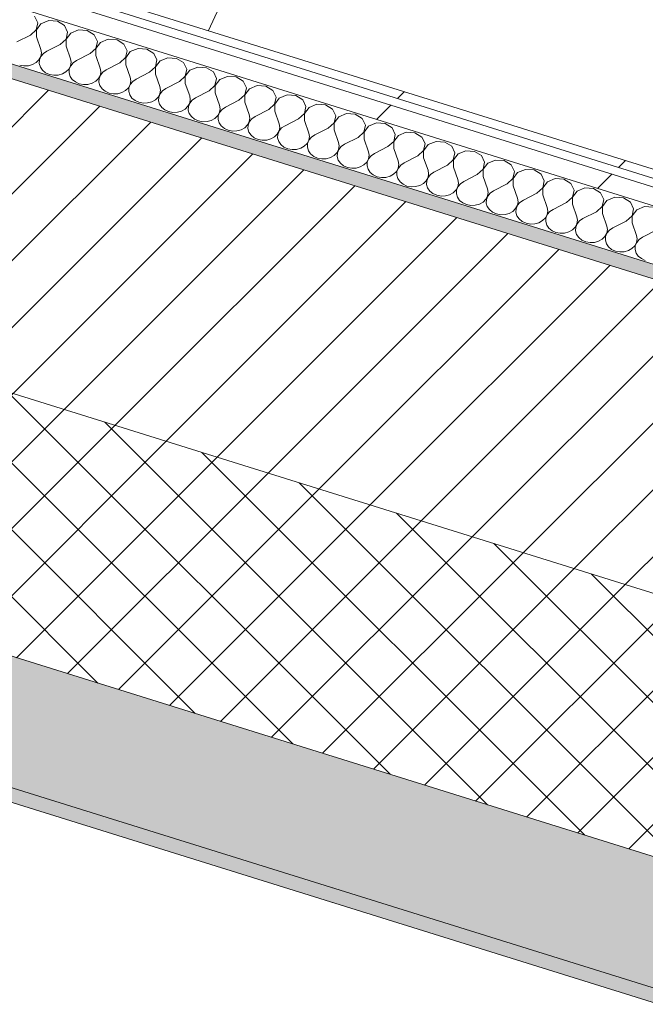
# Model space of a CAD drawing. Header units: millimetres. Extents: x -21126 to 28102, y -1237 to 9397.
# Tile 30 of 226: x -16307 to -15911, y 4132 to 4757. Entities that reach past the tile are written whole.
import ezdxf

# ---------------------------------------------------------------- set-up
doc = ezdxf.new("R2010")
doc.units = ezdxf.units.MM
doc.header["$MEASUREMENT"] = 0
doc.linetypes.add('Wipeout_Contour', pattern=[1000, 0, -1000])
for name, color, linetype in [('12_FAÇ_Façana', 7, 'Continuous'), ('Nuevo_08_E_Envans secs', 7, 'Continuous'), ('Nuevo_09_EI_Mobiliari general', 7, 'Continuous')]:
    doc.layers.add(name, color=color, linetype=linetype)
for name, color, linetype, lineweight, true_color in [('12_FAÇ_Façana_Pluma_Nº__102', 7, 'Continuous', 5, 0xcccccc), ('12_FAÇ_Façana_Pluma_Nº__174', 7, 'Continuous', 13, 0xe4ad2c), ('12_FAÇ_Façana_Pluma_Nº__176', 7, 'Continuous', 15, 0x93a0c6), ('Nuevo_08_E_Envans secs_Pluma_Nº__102', 7, 'Continuous', 5, 0xcccccc), ('Nuevo_08_E_Envans secs_Pluma_Nº__171', 171, 'Continuous', 13, 0xaaaaff), ('Nuevo_08_E_Envans secs_Pluma_Nº__177', 7, 'Continuous', 15, 0xf7e046)]:
    doc.layers.add(name, color=color, linetype=linetype, lineweight=lineweight, true_color=true_color)
for name, color, linetype, lineweight in [('12_FAÇ_Façana_Pluma_Nº__2', 8, 'Continuous', 5), ('12_FAÇ_Façana_Pluma_Nº__7', 7, 'Continuous', 5), ('Nuevo_08_E_Envans secs_Pluma_Nº__1', 7, 'Continuous', 5), ('Nuevo_09_EI_Mobiliari general_Pluma_Nº__1', 7, 'Continuous', 5)]:
    doc.layers.add(name, color=color, linetype=linetype, lineweight=lineweight)
pattern_1 = [(45, (0, 0), (-183.8478, 183.8478), [195, -65]), (45, (7e-14, 183.85), (-183.8478, 183.8478), [195, -65])]

# ---------------------------------------------------------------- blocks, each defined once
blk = doc.blocks.new('Elem Sección_26_1')
at = {"layer": '12_FAÇ_Façana_Pluma_Nº__102', "linetype": 'Continuous', "lineweight": 0, "true_color": 0xe5e5e5}
for points in [[(-17390.91, 4689.92), (-17425.08, 4617.15), (-14649.79, 3750.42), (-14615.63, 3823.19)], [(-17425.08, 4617.15), (-17428.87, 4609.07), (-14653.59, 3742.33), (-14649.79, 3750.42)]]:
    blk.add_hatch(color=254, dxfattribs=at).paths.add_polyline_path(points)
at = {"layer": '12_FAÇ_Façana_Pluma_Nº__174', "linetype": 'Continuous', "lineweight": 13, "true_color": 0xe4ad2c}
h = blk.add_hatch(dxfattribs=at)
h.set_pattern_fill('SATE_Aislamiento_0001', color=42, style=0, pattern_type=2)
h.set_pattern_definition([(45, (0, 0), (-21.213203, 21.213203), []), (135, (0, 0), (21.213203, 21.213203), [])])
h.paths.add_polyline_path([(-14547.3, 3968.72), (-17322.59, 4835.46), (-17390.91, 4689.92), (-14615.63, 3823.19)])
at = {"layer": '12_FAÇ_Façana_Pluma_Nº__176', "linetype": 'Continuous', "lineweight": 0, "true_color": 0x495063}
blk.add_hatch(color=251, dxfattribs=at).paths.add_polyline_path([(-14465.69, 4142.56), (-14461.89, 4150.64), (-17237.18, 5017.38), (-17240.97, 5009.29)])
at = {"layer": '12_FAÇ_Façana_Pluma_Nº__2', "linetype": 'Continuous', "lineweight": 5}
h = blk.add_hatch(dxfattribs=at)
h.set_pattern_fill('Ceramic_0001', color=8, style=0, pattern_type=2)
h.set_pattern_definition([(45, (0, 0), (-21.213203, 21.213203), [])])
h.paths.add_polyline_path([(-14547.3, 3968.72), (-14465.69, 4142.56), (-17240.97, 5009.29), (-17322.59, 4835.46)])
at = {"layer": '12_FAÇ_Façana_Pluma_Nº__7', "color": 7, "linetype": 'Continuous', "lineweight": 5}
for p, q in [((-17240.97, 5009.29), (-14465.69, 4142.56)), ((-17322.59, 4835.46), (-14547.3, 3968.72)), ((-17390.91, 4689.92), (-14615.63, 3823.19)), ((-17425.08, 4617.15), (-14649.79, 3750.42)), ((-17428.87, 4609.07), (-14653.59, 3742.33))]:
    blk.add_line(p, q, dxfattribs=at)
at = {"layer": '12_FAÇ_Façana_Pluma_Nº__7', "color": 7, "linetype": 'Continuous', "lineweight": 5, "flags": 128}
blk.add_lwpolyline([(-17237.18, 5017.38), (-16406.72, 4758.02), (-16337.35, 4736.36), (-14461.89, 4150.64)], dxfattribs=at)
blk = doc.blocks.new('*X86')
at = {"layer": 'Nuevo_08_E_Envans secs_Pluma_Nº__102', "color": 254, "linetype": 'Continuous', "lineweight": 5, "true_color": 0xcccccc}
for p, q in [((-16295.95, 4754.75), (-16297.97, 4758.94)), ((-16296.93, 4750.31), (-16295.95, 4754.75)), ((-16293.95, 4754.12), (-16296.85, 4750.29)), ((-16289.01, 4756.14), (-16293.95, 4754.12)), ((-16283.51, 4755.74), (-16289.01, 4756.14)), ((-16279.09, 4753.04), (-16283.51, 4755.74)), ((-16277.07, 4748.85), (-16279.09, 4753.04)), ((-16300.62, 4746.96), (-16309.18, 4742.57)), ((-16300.62, 4746.96), (-16296.93, 4750.31)), ((-16296.85, 4750.29), (-16296.85, 4745.78)), ((-16296.85, 4745.78), (-16294.08, 4737.85)), ((-16278.05, 4744.42), (-16277.07, 4748.85)), ((-16275.08, 4748.23), (-16277.98, 4744.39)), ((-16270.14, 4750.25), (-16275.08, 4748.23)), ((-16264.64, 4749.85), (-16270.14, 4750.25)), ((-16260.22, 4747.15), (-16264.64, 4749.85)), ((-16258.19, 4742.95), (-16260.22, 4747.15)), ((-16281.75, 4741.06), (-16290.3, 4736.67)), ((-16281.75, 4741.06), (-16278.05, 4744.42)), ((-16277.98, 4744.39), (-16277.97, 4739.89)), ((-16277.97, 4739.89), (-16275.2, 4731.96)), ((-16262.87, 4735.17), (-16259.18, 4738.52)), ((-16259.18, 4738.52), (-16258.19, 4742.95)), ((-16256.2, 4742.33), (-16259.1, 4738.5)), ((-16259.1, 4738.5), (-16259.1, 4733.99)), ((-16251.26, 4744.35), (-16256.2, 4742.33)), ((-16245.76, 4743.95), (-16251.26, 4744.35)), ((-16241.34, 4741.25), (-16245.76, 4743.95)), ((-16239.32, 4737.06), (-16241.34, 4741.25)), ((-16232.39, 4738.46), (-16237.32, 4736.44)), ((-16226.88, 4738.06), (-16232.39, 4738.46)), ((-16295.19, 4731.26), (-16294.07, 4733.35)), ((-16294, 4733.32), (-16294.87, 4731.16)), ((-16293.69, 4735.6), (-16294.08, 4737.85)), ((-16294.07, 4733.35), (-16293.69, 4735.6)), ((-16292.44, 4735.21), (-16294, 4733.32)), ((-16290.3, 4736.67), (-16292.44, 4735.21)), ((-16262.87, 4735.17), (-16271.43, 4730.78)), ((-16259.1, 4733.99), (-16256.33, 4726.06)), ((-16243.99, 4729.27), (-16240.3, 4732.63)), ((-16240.3, 4732.63), (-16239.32, 4737.06)), ((-16237.32, 4736.44), (-16240.22, 4732.6)), ((-16240.22, 4732.6), (-16240.22, 4728.1)), ((-16222.46, 4735.36), (-16226.88, 4738.06)), ((-16220.44, 4731.16), (-16222.46, 4735.36)), ((-16213.51, 4732.56), (-16218.45, 4730.54)), ((-16208.01, 4732.16), (-16213.51, 4732.56)), ((-16203.59, 4729.46), (-16208.01, 4732.16)), ((-16307.41, 4727.89), (-16304.7, 4727.38)), ((-16304.7, 4727.38), (-16301.91, 4727.49)), ((-16301.91, 4727.49), (-16299.27, 4728.22)), ((-16299.27, 4728.22), (-16296.97, 4729.51)), ((-16296.97, 4729.51), (-16295.19, 4731.26)), ((-16294.87, 4731.16), (-16294.98, 4728.89)), ((-16294.98, 4728.89), (-16294.33, 4726.68)), ((-16294.33, 4726.68), (-16292.96, 4724.69)), ((-16276.32, 4725.37), (-16275.2, 4727.45)), ((-16275.12, 4727.43), (-16275.99, 4725.27)), ((-16274.81, 4729.7), (-16275.2, 4731.96)), ((-16275.2, 4727.45), (-16274.81, 4729.7)), ((-16273.56, 4729.31), (-16275.12, 4727.43)), ((-16271.43, 4730.78), (-16273.56, 4729.31)), ((-16255.94, 4723.81), (-16256.33, 4726.06)), ((-16243.99, 4729.27), (-16252.55, 4724.88)), ((-16240.22, 4728.1), (-16237.45, 4720.17)), ((-16225.12, 4723.38), (-16221.42, 4726.73)), ((-16221.42, 4726.73), (-16220.44, 4731.16)), ((-16218.45, 4730.54), (-16221.35, 4726.71)), ((-16221.35, 4726.71), (-16221.34, 4722.2)), ((-16201.57, 4725.27), (-16203.59, 4729.46)), ((-16194.63, 4726.67), (-16199.57, 4724.65)), ((-16189.13, 4726.27), (-16194.63, 4726.67)), ((-16184.71, 4723.57), (-16189.13, 4726.27)), ((-16292.96, 4724.69), (-16290.98, 4723.09)), ((-16290.98, 4723.09), (-16288.54, 4721.99)), ((-16288.54, 4721.99), (-16285.82, 4721.48)), ((-16285.82, 4721.48), (-16283.03, 4721.59)), ((-16283.03, 4721.59), (-16280.39, 4722.32)), ((-16280.39, 4722.32), (-16278.1, 4723.61)), ((-16278.1, 4723.61), (-16276.32, 4725.37)), ((-16275.99, 4725.27), (-16276.1, 4722.99)), ((-16276.1, 4722.99), (-16275.45, 4720.78)), ((-16275.45, 4720.78), (-16274.08, 4718.8)), ((-16257.44, 4719.47), (-16256.32, 4721.56)), ((-16256.24, 4721.53), (-16257.11, 4719.37)), ((-16256.32, 4721.56), (-16255.94, 4723.81)), ((-16254.68, 4723.42), (-16256.24, 4721.53)), ((-16252.55, 4724.88), (-16254.68, 4723.42)), ((-16237.06, 4717.91), (-16237.45, 4720.17)), ((-16225.12, 4723.38), (-16233.67, 4718.99)), ((-16221.34, 4722.2), (-16218.57, 4714.27)), ((-16206.24, 4717.48), (-16202.55, 4720.84)), ((-16202.55, 4720.84), (-16201.57, 4725.27)), ((-16199.57, 4724.65), (-16202.47, 4720.81)), ((-16202.47, 4720.81), (-16202.47, 4716.31)), ((-16182.69, 4719.37), (-16184.71, 4723.57)), ((-16175.76, 4720.77), (-16180.7, 4718.75)), ((-16170.26, 4720.37), (-16175.76, 4720.77)), ((-16165.83, 4717.67), (-16170.26, 4720.37)), ((-16274.08, 4718.8), (-16272.1, 4717.2)), ((-16272.1, 4717.2), (-16269.66, 4716.1)), ((-16269.66, 4716.1), (-16266.94, 4715.59)), ((-16266.94, 4715.59), (-16264.16, 4715.7)), ((-16264.16, 4715.7), (-16261.52, 4716.43)), ((-16261.52, 4716.43), (-16259.22, 4717.72)), ((-16259.22, 4717.72), (-16257.44, 4719.47)), ((-16257.11, 4719.37), (-16257.23, 4717.1)), ((-16257.23, 4717.1), (-16256.57, 4714.89)), ((-16256.57, 4714.89), (-16255.21, 4712.9)), ((-16240.34, 4711.82), (-16238.57, 4713.58)), ((-16238.57, 4713.58), (-16237.44, 4715.66)), ((-16238.24, 4713.47), (-16238.35, 4711.2)), ((-16237.37, 4715.64), (-16238.24, 4713.47)), ((-16237.44, 4715.66), (-16237.06, 4717.91)), ((-16235.81, 4717.52), (-16237.37, 4715.64)), ((-16233.67, 4718.99), (-16235.81, 4717.52)), ((-16218.19, 4712.02), (-16218.57, 4714.27)), ((-16206.24, 4717.48), (-16214.8, 4713.09)), ((-16202.47, 4716.31), (-16199.7, 4708.38)), ((-16187.37, 4711.59), (-16183.67, 4714.94)), ((-16183.67, 4714.94), (-16182.69, 4719.37)), ((-16180.7, 4718.75), (-16183.6, 4714.92)), ((-16183.6, 4714.92), (-16183.59, 4710.41)), ((-16163.81, 4713.48), (-16165.83, 4717.67)), ((-16164.8, 4709.04), (-16163.81, 4713.48)), ((-16156.88, 4714.88), (-16161.82, 4712.86)), ((-16151.38, 4714.48), (-16156.88, 4714.88)), ((-16146.96, 4711.78), (-16151.38, 4714.48)), ((-16255.21, 4712.9), (-16253.23, 4711.3)), ((-16253.23, 4711.3), (-16250.78, 4710.2)), ((-16250.78, 4710.2), (-16248.07, 4709.69)), ((-16248.07, 4709.69), (-16245.28, 4709.8)), ((-16245.28, 4709.8), (-16242.64, 4710.53)), ((-16242.64, 4710.53), (-16240.34, 4711.82)), ((-16238.35, 4711.2), (-16237.7, 4708.99)), ((-16237.7, 4708.99), (-16236.33, 4707.01)), ((-16221.47, 4705.93), (-16219.69, 4707.68)), ((-16219.69, 4707.68), (-16218.57, 4709.77)), ((-16219.36, 4707.58), (-16219.47, 4705.31)), ((-16218.49, 4709.74), (-16219.36, 4707.58)), ((-16218.57, 4709.77), (-16218.19, 4712.02)), ((-16216.93, 4711.63), (-16218.49, 4709.74)), ((-16214.8, 4713.09), (-16216.93, 4711.63)), ((-16199.31, 4706.12), (-16199.7, 4708.38)), ((-16195.92, 4707.2), (-16198.05, 4705.73)), ((-16187.37, 4711.59), (-16195.92, 4707.2)), ((-16183.59, 4710.41), (-16180.82, 4702.48)), ((-16168.49, 4705.69), (-16164.8, 4709.04)), ((-16161.82, 4712.86), (-16164.72, 4709.02)), ((-16164.72, 4709.02), (-16164.72, 4704.51)), ((-16144.94, 4707.58), (-16146.96, 4711.78)), ((-16145.92, 4703.15), (-16144.94, 4707.58)), ((-16138.01, 4708.98), (-16142.94, 4706.96)), ((-16132.5, 4708.58), (-16138.01, 4708.98)), ((-16128.08, 4705.88), (-16132.5, 4708.58)), ((-16236.33, 4707.01), (-16234.35, 4705.41)), ((-16234.35, 4705.41), (-16231.91, 4704.31)), ((-16231.91, 4704.31), (-16229.19, 4703.8)), ((-16229.19, 4703.8), (-16226.41, 4703.91)), ((-16226.41, 4703.91), (-16223.76, 4704.64)), ((-16223.76, 4704.64), (-16221.47, 4705.93)), ((-16219.47, 4705.31), (-16218.82, 4703.1)), ((-16218.82, 4703.1), (-16217.45, 4701.11)), ((-16217.45, 4701.11), (-16215.47, 4699.51)), ((-16202.59, 4700.03), (-16200.81, 4701.79)), ((-16200.81, 4701.79), (-16199.69, 4703.87)), ((-16200.49, 4701.68), (-16200.6, 4699.41)), ((-16199.62, 4703.85), (-16200.49, 4701.68)), ((-16199.69, 4703.87), (-16199.31, 4706.12)), ((-16198.05, 4705.73), (-16199.62, 4703.85)), ((-16180.43, 4700.23), (-16180.82, 4702.48)), ((-16177.05, 4701.3), (-16179.18, 4699.84)), ((-16168.49, 4705.69), (-16177.05, 4701.3)), ((-16164.72, 4704.51), (-16161.94, 4696.59)), ((-16149.61, 4699.8), (-16145.92, 4703.15)), ((-16142.94, 4706.96), (-16145.84, 4703.13)), ((-16145.84, 4703.13), (-16145.84, 4698.62)), ((-16126.06, 4701.69), (-16128.08, 4705.88)), ((-16127.04, 4697.25), (-16126.06, 4701.69)), ((-16124.07, 4701.07), (-16126.97, 4697.23)), ((-16119.13, 4703.09), (-16124.07, 4701.07)), ((-16113.63, 4702.69), (-16119.13, 4703.09)), ((-16109.21, 4699.99), (-16113.63, 4702.69)), ((-16215.47, 4699.51), (-16213.03, 4698.41)), ((-16213.03, 4698.41), (-16210.31, 4697.9)), ((-16210.31, 4697.9), (-16207.53, 4698.01)), ((-16207.53, 4698.01), (-16204.89, 4698.74)), ((-16204.89, 4698.74), (-16202.59, 4700.03)), ((-16200.6, 4699.41), (-16199.95, 4697.2)), ((-16199.95, 4697.2), (-16198.58, 4695.22)), ((-16198.58, 4695.22), (-16196.6, 4693.62)), ((-16183.72, 4694.14), (-16181.94, 4695.89)), ((-16181.94, 4695.89), (-16180.82, 4697.97)), ((-16181.61, 4695.79), (-16181.72, 4693.52)), ((-16180.74, 4697.95), (-16181.61, 4695.79)), ((-16180.82, 4697.97), (-16180.43, 4700.23)), ((-16179.18, 4699.84), (-16180.74, 4697.95)), ((-16161.56, 4694.33), (-16161.94, 4696.59)), ((-16158.17, 4695.41), (-16160.3, 4693.94)), ((-16149.61, 4699.8), (-16158.17, 4695.41)), ((-16145.84, 4698.62), (-16143.07, 4690.69)), ((-16130.74, 4693.9), (-16127.04, 4697.25)), ((-16126.97, 4697.23), (-16126.96, 4692.72)), ((-16107.18, 4695.79), (-16109.21, 4699.99)), ((-16108.17, 4691.36), (-16107.18, 4695.79)), ((-16105.19, 4695.17), (-16108.09, 4691.34)), ((-16100.25, 4697.19), (-16105.19, 4695.17)), ((-16094.75, 4696.79), (-16100.25, 4697.19)), ((-16090.33, 4694.09), (-16094.75, 4696.79)), ((-16196.6, 4693.62), (-16194.16, 4692.52)), ((-16194.16, 4692.52), (-16191.44, 4692.01)), ((-16191.44, 4692.01), (-16188.65, 4692.12)), ((-16188.65, 4692.12), (-16186.01, 4692.85)), ((-16186.01, 4692.85), (-16183.72, 4694.14)), ((-16181.72, 4693.52), (-16181.07, 4691.31)), ((-16181.07, 4691.31), (-16179.7, 4689.32)), ((-16179.7, 4689.32), (-16177.72, 4687.72)), ((-16164.84, 4688.24), (-16163.06, 4690)), ((-16163.06, 4690), (-16161.94, 4692.08)), ((-16162.73, 4689.89), (-16162.85, 4687.62)), ((-16161.86, 4692.06), (-16162.73, 4689.89)), ((-16161.94, 4692.08), (-16161.56, 4694.33)), ((-16160.3, 4693.94), (-16161.86, 4692.06)), ((-16142.68, 4688.44), (-16143.07, 4690.69)), ((-16143.06, 4686.18), (-16142.68, 4688.44)), ((-16139.29, 4689.51), (-16141.43, 4688.05)), ((-16130.74, 4693.9), (-16139.29, 4689.51)), ((-16126.96, 4692.72), (-16124.19, 4684.8)), ((-16111.86, 4688.01), (-16108.17, 4691.36)), ((-16108.09, 4691.34), (-16108.09, 4686.83)), ((-16088.31, 4689.9), (-16090.33, 4694.09)), ((-16089.29, 4685.46), (-16088.31, 4689.9)), ((-16086.32, 4689.28), (-16089.22, 4685.44)), ((-16081.38, 4691.3), (-16086.32, 4689.28)), ((-16075.88, 4690.9), (-16081.38, 4691.3)), ((-16071.45, 4688.2), (-16075.88, 4690.9)), ((-16177.72, 4687.72), (-16175.28, 4686.62)), ((-16175.28, 4686.62), (-16172.56, 4686.11)), ((-16172.56, 4686.11), (-16169.78, 4686.22)), ((-16169.78, 4686.22), (-16167.14, 4686.95)), ((-16167.14, 4686.95), (-16164.84, 4688.24)), ((-16162.85, 4687.62), (-16162.19, 4685.41)), ((-16162.19, 4685.41), (-16160.83, 4683.43)), ((-16160.83, 4683.43), (-16158.84, 4681.83)), ((-16148.26, 4681.06), (-16145.96, 4682.35)), ((-16145.96, 4682.35), (-16144.19, 4684.1)), ((-16144.19, 4684.1), (-16143.06, 4686.18)), ((-16143.86, 4684), (-16143.97, 4681.73)), ((-16142.99, 4686.16), (-16143.86, 4684)), ((-16141.43, 4688.05), (-16142.99, 4686.16)), ((-16123.8, 4682.54), (-16124.19, 4684.8)), ((-16124.19, 4680.29), (-16123.8, 4682.54)), ((-16120.42, 4683.62), (-16122.55, 4682.15)), ((-16111.86, 4688.01), (-16120.42, 4683.62)), ((-16108.09, 4686.83), (-16105.32, 4678.9)), ((-16092.99, 4682.11), (-16089.29, 4685.46)), ((-16089.22, 4685.44), (-16089.21, 4680.93)), ((-16069.43, 4684), (-16071.45, 4688.2)), ((-16070.42, 4679.57), (-16069.43, 4684)), ((-16067.44, 4683.38), (-16070.34, 4679.55)), ((-16062.5, 4685.4), (-16067.44, 4683.38)), ((-16057, 4685), (-16062.5, 4685.4)), ((-16052.58, 4682.3), (-16057, 4685)), ((-16050.56, 4678.11), (-16052.58, 4682.3)), ((-16158.84, 4681.83), (-16156.4, 4680.73)), ((-16156.4, 4680.73), (-16153.69, 4680.22)), ((-16153.69, 4680.22), (-16150.9, 4680.33)), ((-16150.9, 4680.33), (-16148.26, 4681.06)), ((-16143.97, 4681.73), (-16143.32, 4679.51)), ((-16143.32, 4679.51), (-16141.95, 4677.53)), ((-16141.95, 4677.53), (-16139.97, 4675.93)), ((-16129.38, 4675.16), (-16127.09, 4676.45)), ((-16127.09, 4676.45), (-16125.31, 4678.21)), ((-16125.31, 4678.21), (-16124.19, 4680.29)), ((-16124.98, 4678.1), (-16125.09, 4675.83)), ((-16124.11, 4680.27), (-16124.98, 4678.1)), ((-16122.55, 4682.15), (-16124.11, 4680.27)), ((-16104.93, 4676.65), (-16105.32, 4678.9)), ((-16105.31, 4674.39), (-16104.93, 4676.65)), ((-16103.67, 4676.26), (-16105.23, 4674.37)), ((-16101.54, 4677.72), (-16103.67, 4676.26)), ((-16092.99, 4682.11), (-16101.54, 4677.72)), ((-16089.21, 4680.93), (-16086.44, 4673.01)), ((-16074.11, 4676.22), (-16082.66, 4671.83)), ((-16074.11, 4676.22), (-16070.42, 4679.57)), ((-16070.34, 4679.55), (-16070.33, 4675.04)), ((-16051.54, 4673.67), (-16050.56, 4678.11)), ((-16048.56, 4677.49), (-16051.46, 4673.65)), ((-16043.63, 4679.51), (-16048.56, 4677.49)), ((-16038.12, 4679.11), (-16043.63, 4679.51)), ((-16033.7, 4676.41), (-16038.12, 4679.11)), ((-16031.68, 4672.21), (-16033.7, 4676.41)), ((-16139.97, 4675.93), (-16137.53, 4674.83)), ((-16137.53, 4674.83), (-16134.81, 4674.32)), ((-16134.81, 4674.32), (-16132.03, 4674.43)), ((-16132.03, 4674.43), (-16129.38, 4675.16)), ((-16125.09, 4675.83), (-16124.44, 4673.62)), ((-16124.44, 4673.62), (-16123.07, 4671.64)), ((-16123.07, 4671.64), (-16121.09, 4670.04)), ((-16121.09, 4670.04), (-16118.65, 4668.94)), ((-16110.51, 4669.27), (-16108.21, 4670.56)), ((-16108.21, 4670.56), (-16106.43, 4672.31)), ((-16106.43, 4672.31), (-16105.31, 4674.39)), ((-16106.1, 4672.21), (-16106.22, 4669.94)), ((-16106.22, 4669.94), (-16105.57, 4667.72)), ((-16105.23, 4674.37), (-16106.1, 4672.21)), ((-16086.05, 4670.75), (-16086.44, 4673.01)), ((-16086.43, 4668.5), (-16086.05, 4670.75)), ((-16084.8, 4670.36), (-16086.36, 4668.48)), ((-16082.66, 4671.83), (-16084.8, 4670.36)), ((-16070.33, 4675.04), (-16067.56, 4667.11)), ((-16055.23, 4670.32), (-16063.79, 4665.93)), ((-16055.23, 4670.32), (-16051.54, 4673.67)), ((-16051.46, 4673.65), (-16051.46, 4669.14)), ((-16032.66, 4667.78), (-16031.68, 4672.21)), ((-16029.69, 4671.59), (-16032.59, 4667.76)), ((-16024.75, 4673.61), (-16029.69, 4671.59)), ((-16019.25, 4673.21), (-16024.75, 4673.61)), ((-16014.83, 4670.51), (-16019.25, 4673.21)), ((-16012.8, 4666.32), (-16014.83, 4670.51)), ((-16118.65, 4668.94), (-16115.93, 4668.43)), ((-16115.93, 4668.43), (-16113.15, 4668.54)), ((-16113.15, 4668.54), (-16110.51, 4669.27)), ((-16105.57, 4667.72), (-16104.2, 4665.74)), ((-16104.2, 4665.74), (-16102.22, 4664.14)), ((-16102.22, 4664.14), (-16099.77, 4663.04)), ((-16091.63, 4663.37), (-16089.33, 4664.66)), ((-16089.33, 4664.66), (-16087.56, 4666.42)), ((-16087.56, 4666.42), (-16086.43, 4668.5)), ((-16087.23, 4666.31), (-16087.34, 4664.04)), ((-16087.34, 4664.04), (-16086.69, 4661.83)), ((-16086.36, 4668.48), (-16087.23, 4666.31)), ((-16067.18, 4664.86), (-16067.56, 4667.11)), ((-16067.56, 4662.6), (-16067.18, 4664.86)), ((-16065.92, 4664.47), (-16067.48, 4662.58)), ((-16063.79, 4665.93), (-16065.92, 4664.47)), ((-16051.46, 4669.14), (-16048.69, 4661.22)), ((-16036.36, 4664.43), (-16044.91, 4660.04)), ((-16036.36, 4664.43), (-16032.66, 4667.78)), ((-16032.59, 4667.76), (-16032.58, 4663.25)), ((-16013.79, 4661.88), (-16012.8, 4666.32)), ((-16010.81, 4665.7), (-16013.71, 4661.86)), ((-16005.87, 4667.72), (-16010.81, 4665.7)), ((-16000.37, 4667.32), (-16005.87, 4667.72)), ((-15995.95, 4664.62), (-16000.37, 4667.32)), ((-15993.93, 4660.42), (-15995.95, 4664.62)), ((-16099.77, 4663.04), (-16097.06, 4662.53)), ((-16097.06, 4662.53), (-16094.27, 4662.64)), ((-16094.27, 4662.64), (-16091.63, 4663.37)), ((-16086.69, 4661.83), (-16085.32, 4659.85)), ((-16085.32, 4659.85), (-16083.34, 4658.25)), ((-16083.34, 4658.25), (-16080.9, 4657.15)), ((-16075.4, 4656.75), (-16072.76, 4657.48)), ((-16072.76, 4657.48), (-16070.46, 4658.77)), ((-16070.46, 4658.77), (-16068.68, 4660.52)), ((-16068.68, 4660.52), (-16067.56, 4662.6)), ((-16068.35, 4660.42), (-16068.47, 4658.15)), ((-16068.47, 4658.15), (-16067.81, 4655.93)), ((-16067.48, 4662.58), (-16068.35, 4660.42)), ((-16048.3, 4658.96), (-16048.69, 4661.22)), ((-16048.68, 4656.71), (-16048.3, 4658.96)), ((-16047.05, 4658.57), (-16048.61, 4656.69)), ((-16044.91, 4660.04), (-16047.05, 4658.57)), ((-16032.58, 4663.25), (-16029.81, 4655.32)), ((-16017.48, 4658.53), (-16026.04, 4654.14)), ((-16017.48, 4658.53), (-16013.79, 4661.88)), ((-16013.71, 4661.86), (-16013.71, 4657.35)), ((-16013.71, 4657.35), (-16010.94, 4649.43)), ((-15994.91, 4655.99), (-15993.93, 4660.42)), ((-15991.94, 4659.8), (-15994.83, 4655.97)), ((-15987, 4661.82), (-15991.94, 4659.8)), ((-15981.5, 4661.42), (-15987, 4661.82)), ((-15977.07, 4658.72), (-15981.5, 4661.42)), ((-15975.05, 4654.53), (-15977.07, 4658.72)), ((-16080.9, 4657.15), (-16078.18, 4656.64)), ((-16078.18, 4656.64), (-16075.4, 4656.75)), ((-16067.81, 4655.93), (-16066.44, 4653.95)), ((-16066.44, 4653.95), (-16064.46, 4652.35)), ((-16064.46, 4652.35), (-16062.02, 4651.25)), ((-16062.02, 4651.25), (-16059.31, 4650.74)), ((-16056.52, 4650.85), (-16053.88, 4651.58)), ((-16053.88, 4651.58), (-16051.58, 4652.87)), ((-16051.58, 4652.87), (-16049.81, 4654.63)), ((-16049.81, 4654.63), (-16048.68, 4656.71)), ((-16049.48, 4654.52), (-16049.59, 4652.25)), ((-16049.59, 4652.25), (-16048.94, 4650.04)), ((-16048.61, 4656.69), (-16049.48, 4654.52)), ((-16029.42, 4653.07), (-16029.81, 4655.32)), ((-16029.81, 4650.81), (-16029.42, 4653.07)), ((-16028.17, 4652.68), (-16029.73, 4650.79)), ((-16026.04, 4654.14), (-16028.17, 4652.68)), ((-15998.61, 4652.64), (-16007.16, 4648.25)), ((-15998.61, 4652.64), (-15994.91, 4655.99)), ((-15994.83, 4655.97), (-15994.83, 4651.46)), ((-15994.83, 4651.46), (-15992.06, 4643.53)), ((-15976.04, 4650.09), (-15975.05, 4654.53)), ((-15973.06, 4653.91), (-15975.96, 4650.07)), ((-15968.12, 4655.93), (-15973.06, 4653.91)), ((-15962.62, 4655.53), (-15968.12, 4655.93)), ((-15958.2, 4652.83), (-15962.62, 4655.53)), ((-15956.18, 4648.63), (-15958.2, 4652.83)), ((-16059.31, 4650.74), (-16056.52, 4650.85)), ((-16048.94, 4650.04), (-16047.57, 4648.06)), ((-16047.57, 4648.06), (-16045.59, 4646.46)), ((-16045.59, 4646.46), (-16043.15, 4645.36)), ((-16043.15, 4645.36), (-16040.43, 4644.85)), ((-16040.43, 4644.85), (-16037.64, 4644.96)), ((-16037.64, 4644.96), (-16035, 4645.69)), ((-16035, 4645.69), (-16032.71, 4646.98)), ((-16032.71, 4646.98), (-16030.93, 4648.73)), ((-16030.93, 4648.73), (-16029.81, 4650.81)), ((-16030.6, 4648.63), (-16030.71, 4646.36)), ((-16030.71, 4646.36), (-16030.06, 4644.14)), ((-16029.73, 4650.79), (-16030.6, 4648.63)), ((-16012.05, 4642.84), (-16010.93, 4644.92)), ((-16010.85, 4644.9), (-16011.72, 4642.73)), ((-16010.55, 4647.17), (-16010.94, 4649.43)), ((-16010.93, 4644.92), (-16010.55, 4647.17)), ((-16009.29, 4646.78), (-16010.85, 4644.9)), ((-16007.16, 4648.25), (-16009.29, 4646.78)), ((-15979.73, 4646.74), (-15988.28, 4642.35)), ((-15979.73, 4646.74), (-15976.04, 4650.09)), ((-15975.96, 4650.07), (-15975.95, 4645.56)), ((-15975.95, 4645.56), (-15973.18, 4637.64)), ((-15957.16, 4644.2), (-15956.18, 4648.63)), ((-15954.18, 4648.01), (-15957.08, 4644.17)), ((-15949.24, 4650.03), (-15954.18, 4648.01)), ((-15943.74, 4649.63), (-15949.24, 4650.03)), ((-15939.32, 4646.93), (-15943.74, 4649.63)), ((-15937.3, 4642.74), (-15939.32, 4646.93)), ((-16030.06, 4644.14), (-16028.69, 4642.16)), ((-16028.69, 4642.16), (-16026.71, 4640.56)), ((-16026.71, 4640.56), (-16024.27, 4639.46)), ((-16024.27, 4639.46), (-16021.55, 4638.95)), ((-16021.55, 4638.95), (-16018.77, 4639.06)), ((-16018.77, 4639.06), (-16016.13, 4639.79)), ((-16016.13, 4639.79), (-16013.83, 4641.08)), ((-16013.83, 4641.08), (-16012.05, 4642.84)), ((-16011.72, 4642.73), (-16011.84, 4640.46)), ((-16011.84, 4640.46), (-16011.18, 4638.25)), ((-15993.18, 4636.94), (-15992.05, 4639.02)), ((-15991.98, 4639), (-15992.85, 4636.84)), ((-15991.67, 4641.28), (-15992.06, 4643.53)), ((-15992.05, 4639.02), (-15991.67, 4641.28)), ((-15990.42, 4640.89), (-15991.98, 4639)), ((-15988.28, 4642.35), (-15990.42, 4640.89)), ((-15960.85, 4640.85), (-15969.41, 4636.46)), ((-15960.85, 4640.85), (-15957.16, 4644.2)), ((-15957.08, 4644.17), (-15957.08, 4639.67)), ((-15957.08, 4639.67), (-15954.31, 4631.74)), ((-15938.28, 4638.3), (-15937.3, 4642.74)), ((-15935.31, 4642.12), (-15938.21, 4638.28)), ((-15930.37, 4644.14), (-15935.31, 4642.12)), ((-15924.87, 4643.74), (-15930.37, 4644.14)), ((-15920.44, 4641.04), (-15924.87, 4643.74)), ((-15918.42, 4636.84), (-15920.44, 4641.04)), ((-16011.18, 4638.25), (-16009.82, 4636.27)), ((-16009.82, 4636.27), (-16007.84, 4634.67)), ((-16007.84, 4634.67), (-16005.39, 4633.57)), ((-16005.39, 4633.57), (-16002.68, 4633.06)), ((-16002.68, 4633.06), (-15999.89, 4633.17)), ((-15999.89, 4633.17), (-15997.25, 4633.9)), ((-15997.25, 4633.9), (-15994.95, 4635.19)), ((-15994.95, 4635.19), (-15993.18, 4636.94)), ((-15992.85, 4636.84), (-15992.96, 4634.57)), ((-15992.96, 4634.57), (-15992.31, 4632.35)), ((-15992.31, 4632.35), (-15990.94, 4630.37)), ((-15974.3, 4631.05), (-15973.18, 4633.13)), ((-15973.1, 4633.1), (-15973.97, 4630.94)), ((-15972.8, 4635.38), (-15973.18, 4637.64)), ((-15973.18, 4633.13), (-15972.8, 4635.38)), ((-15971.54, 4634.99), (-15973.1, 4633.1)), ((-15969.41, 4636.46), (-15971.54, 4634.99)), ((-15941.98, 4634.95), (-15950.53, 4630.56)), ((-15941.98, 4634.95), (-15938.28, 4638.3)), ((-15938.21, 4638.28), (-15938.2, 4633.77)), ((-15938.2, 4633.77), (-15935.43, 4625.84)), ((-15923.1, 4629.06), (-15919.41, 4632.41)), ((-15919.41, 4632.41), (-15918.42, 4636.84)), ((-15916.43, 4636.22), (-15919.33, 4632.38)), ((-15919.33, 4632.38), (-15919.33, 4627.88)), ((-15911.49, 4638.24), (-15916.43, 4636.22)), ((-15905.99, 4637.84), (-15911.49, 4638.24)), ((-15990.94, 4630.37), (-15988.96, 4628.77)), ((-15988.96, 4628.77), (-15986.52, 4627.67)), ((-15986.52, 4627.67), (-15983.8, 4627.16)), ((-15983.8, 4627.16), (-15981.02, 4627.27)), ((-15981.02, 4627.27), (-15978.37, 4628)), ((-15978.37, 4628), (-15976.08, 4629.29)), ((-15976.08, 4629.29), (-15974.3, 4631.05)), ((-15973.97, 4630.94), (-15974.09, 4628.67)), ((-15974.09, 4628.67), (-15973.43, 4626.46)), ((-15973.43, 4626.46), (-15972.06, 4624.48)), ((-15955.42, 4625.15), (-15954.3, 4627.23)), ((-15954.23, 4627.21), (-15955.1, 4625.05)), ((-15953.92, 4629.49), (-15954.31, 4631.74)), ((-15954.3, 4627.23), (-15953.92, 4629.49)), ((-15952.66, 4629.1), (-15954.23, 4627.21)), ((-15950.53, 4630.56), (-15952.66, 4629.1)), ((-15923.1, 4629.06), (-15931.66, 4624.67)), ((-15919.33, 4627.88), (-15916.55, 4619.95)), ((-15972.06, 4624.48), (-15970.08, 4622.88)), ((-15970.08, 4622.88), (-15967.64, 4621.78)), ((-15967.64, 4621.78), (-15964.93, 4621.27)), ((-15964.93, 4621.27), (-15962.14, 4621.38)), ((-15962.14, 4621.38), (-15959.5, 4622.11)), ((-15959.5, 4622.11), (-15957.2, 4623.4)), ((-15957.2, 4623.4), (-15955.42, 4625.15)), ((-15955.1, 4625.05), (-15955.21, 4622.78)), ((-15955.21, 4622.78), (-15954.56, 4620.56)), ((-15954.56, 4620.56), (-15953.19, 4618.58)), ((-15936.55, 4619.26), (-15935.43, 4621.34)), ((-15935.35, 4621.31), (-15936.22, 4619.15)), ((-15935.04, 4623.59), (-15935.43, 4625.84)), ((-15935.43, 4621.34), (-15935.04, 4623.59)), ((-15933.79, 4623.2), (-15935.35, 4621.31)), ((-15931.66, 4624.67), (-15933.79, 4623.2)), ((-15916.17, 4617.7), (-15916.55, 4619.95)), ((-15904.22, 4623.16), (-15912.78, 4618.77)), ((-15953.19, 4618.58), (-15951.21, 4616.98)), ((-15951.21, 4616.98), (-15948.77, 4615.88)), ((-15948.77, 4615.88), (-15946.05, 4615.37)), ((-15946.05, 4615.37), (-15943.26, 4615.48)), ((-15943.26, 4615.48), (-15940.62, 4616.21)), ((-15940.62, 4616.21), (-15938.33, 4617.5)), ((-15938.33, 4617.5), (-15936.55, 4619.26)), ((-15936.22, 4619.15), (-15936.33, 4616.88)), ((-15936.33, 4616.88), (-15935.68, 4614.67)), ((-15935.68, 4614.67), (-15934.31, 4612.69)), ((-15917.67, 4613.36), (-15916.55, 4615.44)), ((-15916.47, 4615.42), (-15917.34, 4613.26)), ((-15916.55, 4615.44), (-15916.17, 4617.7)), ((-15914.91, 4617.3), (-15916.47, 4615.42)), ((-15912.78, 4618.77), (-15914.91, 4617.3)), ((-15934.31, 4612.69), (-15932.33, 4611.09)), ((-15932.33, 4611.09), (-15929.89, 4609.99)), ((-15929.89, 4609.99), (-15927.17, 4609.47)), ((-15927.17, 4609.47), (-15924.39, 4609.59)), ((-15924.39, 4609.59), (-15921.75, 4610.32)), ((-15921.75, 4610.32), (-15919.45, 4611.61)), ((-15919.45, 4611.61), (-15917.67, 4613.36)), ((-15917.34, 4613.26), (-15917.46, 4610.99)), ((-15917.46, 4610.99), (-15916.8, 4608.77)), ((-15916.8, 4608.77), (-15915.44, 4606.79)), ((-15915.44, 4606.79), (-15913.45, 4605.19)), ((-15913.45, 4605.19), (-15911.01, 4604.09))]:
    blk.add_line(p, q, dxfattribs=at)
blk = doc.blocks.new('Elem Sección_70_1')
at = {"layer": 'Nuevo_08_E_Envans secs', "lineweight": 0}
blk.add_blockref('*X86', (0, 0), dxfattribs=at)
at = {"color": 254, "linetype": 'Wipeout_Contour', "lineweight": 0, "ltscale": 63998.194348}
blk.add_wipeout([(-14437.22, 4203.2), (-16275.02, 4777.15), (-16277.3, 4772.3), (-14439.49, 4198.34)], dxfattribs=at).dxf.layer = 'Nuevo_08_E_Envans secs'
at = {"layer": 'Nuevo_08_E_Envans secs_Pluma_Nº__171', "linetype": 'Continuous', "lineweight": 13, "true_color": 0xaaaaff}
h = blk.add_hatch(dxfattribs=at)
h.set_pattern_fill('Panellat_HPL_0001', color=161, style=0, pattern_type=2)
h.set_pattern_definition(pattern_1)
h.paths.add_polyline_path([(-14437.22, 4203.2), (-16275.02, 4777.15), (-16277.3, 4772.3), (-14439.49, 4198.34)])
at = {"color": 254, "linetype": 'Wipeout_Contour', "lineweight": 0, "ltscale": 64031.667384}
blk.add_wipeout([(-16291.47, 4771.16), (-16296.4, 4760.65), (-14446.71, 4182.98), (-14441.77, 4193.49)], dxfattribs=at).dxf.layer = 'Nuevo_08_E_Envans secs'
at = {"layer": 'Nuevo_08_E_Envans secs_Pluma_Nº__177', "linetype": 'Continuous', "lineweight": 15, "true_color": 0xf7e046}
h = blk.add_hatch(dxfattribs=at)
h.set_pattern_fill('Panellat_HPL_0001', color=53, style=0, pattern_type=2)
h.set_pattern_definition(pattern_1)
h.paths.add_polyline_path([(-16291.47, 4771.16), (-16296.4, 4760.65), (-14446.71, 4182.98), (-14441.77, 4193.49)])
at = {"layer": 'Nuevo_08_E_Envans secs_Pluma_Nº__1', "color": 7, "linetype": 'Continuous', "lineweight": 5}
blk.add_line((-16275.02, 4777.15), (-14437.22, 4203.2), dxfattribs=at)
at = {"layer": 'Nuevo_08_E_Envans secs_Pluma_Nº__1', "color": 7, "linetype": 'Continuous', "lineweight": 5, "flags": 128}
for points in [[(-16291.47, 4771.16), (-16285.52, 4769.31), (-14441.77, 4193.49)], [(-16283.24, 4774.16), (-16277.3, 4772.3), (-14439.49, 4198.34)], [(-16322.17, 4768.7), (-16309.28, 4764.67), (-16296.4, 4760.65), (-14446.71, 4182.98)]]:
    blk.add_lwpolyline(points, dxfattribs=at)
blk = doc.blocks.new('Elem Sección_82_1')
at = {"layer": 'Nuevo_09_EI_Mobiliari general_Pluma_Nº__1', "color": 7, "linetype": 'Continuous', "lineweight": 5}
blk.add_line((-15256.24, 6734.27), (-16187.87, 4749.93), dxfattribs=at)

msp = doc.modelspace()

# ---------------------------------------------------------------- block references
at = {"layer": '12_FAÇ_Façana', "lineweight": 0}
msp.add_blockref('Elem Sección_26_1', (0, 0), dxfattribs=at)

# ---------------------------------------------------------------- next in the draw order: block references
at = {"layer": 'Nuevo_08_E_Envans secs', "lineweight": 0}
msp.add_blockref('Elem Sección_70_1', (0, 0), dxfattribs=at)

# ---------------------------------------------------------------- next in the draw order: block references
at = {"layer": 'Nuevo_09_EI_Mobiliari general', "lineweight": 0}
msp.add_blockref('Elem Sección_82_1', (0, 0), dxfattribs=at)

doc.saveas('drawing.dxf')
